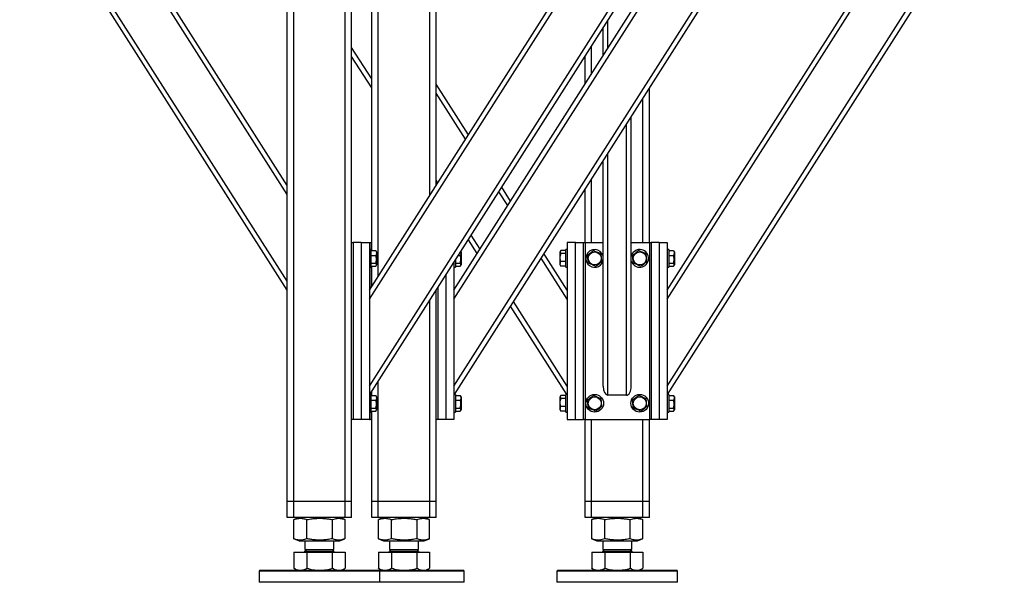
# Model space of a CAD drawing. Header units: millimetres. Extents: x 5 to 589, y 5 to 415.
# Tile 44 of 106: x 477 to 538, y 170 to 205. Entities that reach past the tile are written whole.
import ezdxf

# ---------------------------------------------------------------- set-up
doc = ezdxf.new("R2010")
doc.units = ezdxf.units.MM
doc.layers.add('TRAIT-FORT', color=4, linetype='Continuous', lineweight=25)

msp = doc.modelspace()

# ---------------------------------------------------------------- linework, layer by layer
at = {"layer": 'TRAIT-FORT', "color": 4, "linetype": 'Continuous', "lineweight": 25}
for p, q in [((493.68252, 188.02301), (477.05752, 214.14801)), ((493.68252, 193.98342), (480.62551, 214.50158)), ((493.68252, 194.54221), (480.98111, 214.50158)), ((493.68252, 174.90158), (493.68252, 214.50158)), ((494.08252, 174.90158), (494.08252, 214.50158)), ((497.28252, 174.90158), (497.28252, 214.50158)), ((497.68252, 191.00158), (497.68252, 214.50158)), ((498.78252, 187.46199), (515.98953, 214.50158)), ((498.78252, 182.06037), (519.42693, 214.50158)), ((498.78252, 188.02078), (515.63394, 214.50158)), ((498.81434, 181.55158), (519.73252, 214.42301)), ((499.33252, 188.88507), (499.33252, 214.50158)), ((502.53252, 193.91364), (502.53252, 214.50158)), ((502.93252, 194.54221), (502.93252, 214.50158)), ((504.03252, 187.46199), (521.23953, 214.50158)), ((504.03252, 182.06037), (524.67693, 214.50158)), ((504.06434, 181.55158), (524.98252, 214.42301)), ((517.28252, 187.46199), (534.48953, 214.50158)), ((517.28252, 182.06037), (537.92693, 214.50158)), ((517.28252, 188.02078), (534.13394, 214.50158)), ((517.31434, 181.55158), (538.23252, 214.42301)), ((493.68252, 188.58179), (477.47448, 214.05158)), ((498.93252, 190.48857), (498.93252, 214.05158)), ((504.03252, 188.02078), (520.59758, 214.05158)), ((513.30752, 202.59578), (513.30752, 204.32658)), ((513.60752, 203.06721), (513.60752, 204.79801)), ((498.93252, 201.15322), (497.68252, 203.11751)), ((512.58252, 201.45649), (512.58252, 203.18729)), ((498.93252, 200.59443), (497.68252, 202.55872)), ((512.18252, 200.82792), (512.18252, 202.55872)), ((504.93252, 197.68507), (502.93252, 200.82792)), ((504.75473, 197.40567), (502.93252, 200.26913)), ((516.18252, 191.00158), (516.18252, 200.59443)), ((515.78252, 191.00158), (515.78252, 199.96586)), ((515.05752, 182.06037), (515.05752, 198.82658)), ((514.75752, 181.50158), (514.75752, 198.35515)), ((513.60752, 181.50158), (513.60752, 196.54801)), ((513.30752, 182.06037), (513.30752, 196.07658)), ((503.03603, 194.70486), (502.93252, 194.86751)), ((512.58252, 191.00158), (512.58252, 194.93729)), ((507.37973, 193.28067), (506.82902, 194.14607)), ((507.55752, 193.56007), (507.00682, 194.42546)), ((512.18252, 191.00158), (512.18252, 194.30872)), ((497.68252, 180.00158), (497.68252, 191.00158)), ((497.68252, 191.00158), (497.78252, 191.00158)), ((497.78252, 191.00158), (497.78252, 180.00158)), ((498.28252, 191.00158), (497.78252, 191.00158)), ((498.28252, 191.00158), (498.28252, 180.00158)), ((498.28252, 191.00158), (498.78252, 191.00158)), ((498.78252, 191.00158), (498.83252, 191.00158)), ((498.78252, 191.00158), (498.78252, 180.00158)), ((498.83252, 190.55158), (498.83252, 191.00158)), ((498.83252, 191.00158), (498.93252, 191.00158)), ((505.48323, 190.30046), (504.93252, 191.16586)), ((505.66103, 190.57986), (505.11032, 191.44526)), ((511.58252, 191.00158), (511.08252, 191.00158)), ((511.08252, 191.00158), (511.08252, 180.00158)), ((511.58252, 191.00158), (512.08252, 191.00158)), ((511.58252, 180.00158), (511.58252, 191.00158)), ((512.08252, 180.00158), (512.08252, 191.00158)), ((512.08252, 191.00158), (512.18252, 191.00158)), ((512.18252, 191.00158), (512.18252, 180.00158)), ((512.18252, 191.00158), (513.30752, 191.00158)), ((515.05752, 191.00158), (516.18252, 191.00158)), ((516.18252, 191.00158), (516.28252, 191.00158)), ((516.18252, 191.00158), (516.18252, 180.00158)), ((516.28252, 191.00158), (516.28252, 180.00158)), ((516.78252, 191.00158), (516.28252, 191.00158)), ((516.78252, 191.00158), (516.78252, 180.00158)), ((516.78252, 191.00158), (517.28252, 191.00158)), ((517.28252, 191.00158), (517.28252, 180.00158)), ((498.88252, 190.55158), (498.78252, 190.55158)), ((498.88252, 190.55158), (498.88252, 190.21225)), ((498.88252, 190.48857), (499.1823, 190.48857)), ((499.1823, 190.48857), (499.19707, 190.46296)), ((499.23252, 190.40533), (499.1987, 190.46391)), ((499.23252, 190.40533), (499.23252, 189.95172)), ((504.48252, 190.40533), (504.46636, 190.43332)), ((504.48252, 190.40533), (504.48252, 189.95172)), ((511.08252, 188.02078), (509.63182, 190.30046)), ((510.66634, 190.46391), (510.63252, 190.40533)), ((510.63252, 189.59783), (510.63252, 190.40533)), ((510.98252, 190.48857), (510.68275, 190.48857)), ((510.98252, 190.29756), (510.68275, 190.29756)), ((511.08252, 190.55158), (510.98252, 190.55158)), ((510.98252, 189.45158), (510.98252, 190.55158)), ((517.38252, 190.55158), (517.28252, 190.55158)), ((517.38252, 190.55158), (517.38252, 190.21225)), ((517.38252, 190.48857), (517.6823, 190.48857)), ((517.6823, 190.48857), (517.69707, 190.46296)), ((517.73252, 190.40533), (517.6987, 190.46391)), ((517.73252, 190.40533), (517.73252, 189.95172)), ((498.88252, 190.21225), (498.88252, 189.45158)), ((498.88252, 190.19259), (499.1823, 190.19259)), ((498.88252, 189.7056), (499.1823, 189.7056)), ((499.23252, 189.95172), (499.23252, 189.59783)), ((504.03252, 189.75158), (504.03252, 180.00158)), ((504.13252, 189.90872), (504.13252, 189.45158)), ((504.13252, 189.7056), (504.4323, 189.7056)), ((504.31317, 190.19259), (504.4323, 190.19259)), ((504.48252, 189.95172), (504.48252, 189.59783)), ((511.08252, 187.46199), (509.45402, 190.02107)), ((510.98252, 189.81057), (510.68275, 189.81057)), ((515.07447, 190.21225), (515.05752, 190.16551)), ((517.38252, 190.21225), (517.38252, 189.45158)), ((517.38252, 190.19259), (517.6823, 190.19259)), ((517.38252, 189.7056), (517.6823, 189.7056)), ((517.73252, 189.95172), (517.73252, 189.59783)), ((498.78252, 189.45158), (498.88252, 189.45158)), ((498.83252, 188.09935), (498.83252, 189.45158)), ((498.88252, 189.51459), (499.1823, 189.51459)), ((498.93252, 188.25649), (498.93252, 189.51459)), ((499.1987, 189.53925), (499.23252, 189.59783)), ((504.03252, 189.45158), (504.13252, 189.45158)), ((504.13252, 189.51459), (504.4323, 189.51459)), ((504.4487, 189.53925), (504.48252, 189.59783)), ((510.63252, 189.59783), (510.66634, 189.53925)), ((510.68275, 189.51459), (510.66798, 189.54019)), ((510.98252, 189.51459), (510.68275, 189.51459)), ((510.98252, 189.45158), (511.08252, 189.45158)), ((517.28252, 189.45158), (517.38252, 189.45158)), ((517.38252, 189.51459), (517.6823, 189.51459)), ((517.6987, 189.53925), (517.73252, 189.59783)), ((503.53252, 188.96586), (503.53252, 180.00158)), ((502.93252, 180.00158), (502.93252, 188.02301)), ((503.03252, 188.18015), (503.03252, 180.00158)), ((502.53252, 174.90158), (502.53252, 187.39443)), ((511.08252, 182.06037), (507.73532, 187.32026)), ((511.05071, 181.55158), (507.55752, 187.04086)), ((499.33252, 174.90158), (499.33252, 182.36586)), ((498.93252, 181.48857), (498.93252, 181.73729)), ((498.88252, 181.55158), (498.78252, 181.55158)), ((498.83252, 181.55158), (498.83252, 181.58015)), ((498.88252, 181.55158), (498.88252, 181.21225)), ((498.88252, 181.48857), (499.1823, 181.48857)), ((498.88252, 181.21225), (498.88252, 180.45158)), ((498.88252, 181.19259), (499.1823, 181.19259)), ((499.1823, 181.48857), (499.19707, 181.46296)), ((499.23252, 181.40533), (499.1987, 181.46391)), ((499.23252, 181.40533), (499.23252, 180.95172)), ((504.13252, 181.55158), (504.03252, 181.55158)), ((504.13252, 181.55158), (504.13252, 181.21225)), ((504.13252, 181.48857), (504.4323, 181.48857)), ((504.13252, 181.21225), (504.13252, 180.45158)), ((504.13252, 181.19259), (504.4323, 181.19259)), ((504.4323, 181.48857), (504.44707, 181.46296)), ((504.48252, 181.40533), (504.4487, 181.46391)), ((504.48252, 181.40533), (504.48252, 180.95172)), ((510.66634, 181.46391), (510.63252, 181.40533)), ((510.63252, 180.59783), (510.63252, 181.40533)), ((510.98252, 181.48857), (510.68275, 181.48857)), ((510.98252, 181.29756), (510.68275, 181.29756)), ((511.08252, 181.55158), (510.98252, 181.55158)), ((510.98252, 180.45158), (510.98252, 181.55158)), ((514.75752, 181.50158), (513.60752, 181.50158)), ((517.38252, 181.55158), (517.28252, 181.55158)), ((517.38252, 181.55158), (517.38252, 181.21225)), ((517.38252, 181.48857), (517.6823, 181.48857)), ((517.38252, 181.21225), (517.38252, 180.45158)), ((517.38252, 181.19259), (517.6823, 181.19259)), ((517.6823, 181.48857), (517.69707, 181.46296)), ((517.73252, 181.40533), (517.6987, 181.46391)), ((517.73252, 181.40533), (517.73252, 180.95172)), ((498.88252, 180.7056), (499.1823, 180.7056)), ((498.88252, 180.51459), (499.1823, 180.51459)), ((498.93252, 174.90158), (498.93252, 180.51459)), ((499.1987, 180.53925), (499.23252, 180.59783)), ((499.23252, 180.95172), (499.23252, 180.59783)), ((504.13252, 180.7056), (504.4323, 180.7056)), ((504.13252, 180.51459), (504.4323, 180.51459)), ((504.4487, 180.53925), (504.48252, 180.59783)), ((504.48252, 180.95172), (504.48252, 180.59783)), ((510.63252, 180.59783), (510.66634, 180.53925)), ((510.68275, 180.51459), (510.66798, 180.54019)), ((510.98252, 180.81057), (510.68275, 180.81057)), ((510.98252, 180.51459), (510.68275, 180.51459)), ((517.38252, 180.7056), (517.6823, 180.7056)), ((517.38252, 180.51459), (517.6823, 180.51459)), ((517.6987, 180.53925), (517.73252, 180.59783)), ((517.73252, 180.95172), (517.73252, 180.59783)), ((497.68252, 174.90158), (497.68252, 180.00158)), ((497.78252, 180.00158), (497.68252, 180.00158)), ((498.28252, 180.00158), (497.78252, 180.00158)), ((498.78252, 180.00158), (498.28252, 180.00158)), ((498.78252, 180.45158), (498.88252, 180.45158)), ((498.78252, 180.00158), (498.83252, 180.00158)), ((498.83252, 180.00158), (498.83252, 180.45158)), ((498.93252, 180.00158), (498.83252, 180.00158)), ((502.93252, 174.90158), (502.93252, 180.00158)), ((503.03252, 180.00158), (502.93252, 180.00158)), ((503.53252, 180.00158), (503.03252, 180.00158)), ((504.03252, 180.00158), (503.53252, 180.00158)), ((504.03252, 180.45158), (504.13252, 180.45158)), ((510.98252, 180.45158), (511.08252, 180.45158)), ((511.08252, 180.00158), (511.58252, 180.00158)), ((511.58252, 180.00158), (512.08252, 180.00158)), ((512.18252, 180.00158), (512.08252, 180.00158)), ((512.18252, 174.90158), (512.18252, 180.00158)), ((512.18252, 180.00158), (516.18252, 180.00158)), ((512.58252, 174.90158), (512.58252, 180.00158)), ((515.78252, 174.90158), (515.78252, 180.00158)), ((516.18252, 174.90158), (516.18252, 180.00158)), ((516.28252, 180.00158), (516.18252, 180.00158)), ((516.78252, 180.00158), (516.28252, 180.00158)), ((517.28252, 180.00158), (516.78252, 180.00158)), ((517.28252, 180.45158), (517.38252, 180.45158)), ((494.08252, 174.90158), (493.68252, 174.90158)), ((493.68252, 173.90158), (493.68252, 174.90158)), ((497.28252, 174.90158), (494.08252, 174.90158)), ((494.08252, 173.90158), (494.08252, 174.90158)), ((497.68252, 174.90158), (497.28252, 174.90158)), ((497.28252, 173.90158), (497.28252, 174.90158)), ((497.68252, 173.90158), (497.68252, 174.90158)), ((499.33252, 174.90158), (498.93252, 174.90158)), ((498.93252, 173.90158), (498.93252, 174.90158)), ((502.53252, 174.90158), (499.33252, 174.90158)), ((499.33252, 173.90158), (499.33252, 174.90158)), ((502.93252, 174.90158), (502.53252, 174.90158)), ((502.53252, 173.90158), (502.53252, 174.90158)), ((502.93252, 173.90158), (502.93252, 174.90158)), ((512.58252, 174.90158), (512.18252, 174.90158)), ((512.18252, 173.90158), (512.18252, 174.90158)), ((515.78252, 174.90158), (512.58252, 174.90158)), ((512.58252, 173.90158), (512.58252, 174.90158)), ((516.18252, 174.90158), (515.78252, 174.90158)), ((515.78252, 173.90158), (515.78252, 174.90158)), ((516.18252, 173.90158), (516.18252, 174.90158)), ((494.08252, 173.90158), (493.68252, 173.90158)), ((497.28252, 173.90158), (494.08252, 173.90158)), ((494.10699, 173.77409), (494.09493, 173.76976)), ((494.09493, 172.5834), (494.09493, 173.76976)), ((494.42107, 173.90158), (494.10571, 173.77416)), ((494.90537, 172.5834), (494.90537, 173.76976)), ((496.49296, 172.5834), (496.49296, 173.76976)), ((497.25933, 173.77416), (496.94398, 173.90158)), ((497.27012, 172.5834), (497.27012, 173.76976)), ((497.68252, 173.90158), (497.28252, 173.90158)), ((499.33252, 173.90158), (498.93252, 173.90158)), ((502.53252, 173.90158), (499.33252, 173.90158)), ((499.35699, 173.77409), (499.34493, 173.76976)), ((499.34493, 172.5834), (499.34493, 173.76976)), ((499.67107, 173.90158), (499.35571, 173.77416)), ((500.15537, 172.5834), (500.15537, 173.76976)), ((501.74296, 172.5834), (501.74296, 173.76976)), ((502.50933, 173.77416), (502.19398, 173.90158)), ((502.52012, 172.5834), (502.52012, 173.76976)), ((502.93252, 173.90158), (502.53252, 173.90158)), ((512.58252, 173.90158), (512.18252, 173.90158)), ((515.78252, 173.90158), (512.58252, 173.90158)), ((512.60699, 173.77409), (512.59493, 173.76976)), ((512.59493, 172.5834), (512.59493, 173.76976)), ((512.92107, 173.90158), (512.60571, 173.77416)), ((513.40537, 172.5834), (513.40537, 173.76976)), ((514.99296, 172.5834), (514.99296, 173.76976)), ((515.75933, 173.77416), (515.44398, 173.90158)), ((515.77012, 172.5834), (515.77012, 173.76976)), ((516.18252, 173.90158), (515.78252, 173.90158)), ((494.09493, 172.5834), (494.10698, 172.57924)), ((494.10571, 172.57899), (494.42107, 172.45158)), ((496.94398, 172.45158), (497.25933, 172.57899)), ((499.34493, 172.5834), (499.35698, 172.57924)), ((499.35571, 172.57899), (499.67107, 172.45158)), ((502.19398, 172.45158), (502.50933, 172.57899)), ((512.59493, 172.5834), (512.60698, 172.57924)), ((512.60571, 172.57899), (512.92107, 172.45158)), ((515.44398, 172.45158), (515.75933, 172.57899)), ((494.42107, 172.45158), (495.06507, 172.45158)), ((494.78252, 172.45158), (494.78252, 171.90983)), ((494.89077, 171.90983), (494.78252, 171.80158)), ((494.78252, 171.90983), (496.58252, 171.90983)), ((495.06507, 172.45158), (496.94398, 172.45158)), ((496.58252, 171.80158), (496.47427, 171.90983)), ((496.58252, 171.90983), (496.58252, 172.45158)), ((499.67107, 172.45158), (500.31507, 172.45158)), ((500.03252, 172.45158), (500.03252, 171.90983)), ((500.14077, 171.90983), (500.03252, 171.80158)), ((500.03252, 171.90983), (501.83252, 171.90983)), ((500.31507, 172.45158), (502.19398, 172.45158)), ((501.83252, 171.80158), (501.72427, 171.90983)), ((501.83252, 171.90983), (501.83252, 172.45158)), ((512.92107, 172.45158), (515.44398, 172.45158)), ((513.28252, 172.45158), (513.28252, 171.90983)), ((513.39077, 171.90983), (513.28252, 171.80158)), ((513.28252, 171.90983), (513.4086, 171.90983)), ((513.4086, 171.90983), (515.08252, 171.90983)), ((515.08252, 171.80158), (514.97427, 171.90983)), ((515.08252, 171.90983), (515.08252, 172.45158)), ((494.09493, 171.74158), (494.09493, 170.74939)), ((494.09493, 171.74158), (494.90537, 171.74158)), ((494.40477, 171.75158), (494.40477, 171.74158)), ((494.40477, 171.75158), (496.96027, 171.75158)), ((494.78252, 171.80158), (496.58252, 171.80158)), ((494.90537, 171.74158), (494.90537, 170.74939)), ((494.90537, 171.74158), (496.49296, 171.74158)), ((496.49296, 170.74939), (496.49296, 171.74158)), ((496.49296, 171.74158), (497.27012, 171.74158)), ((496.96027, 171.74158), (496.96027, 171.75158)), ((497.27012, 171.74158), (497.27012, 170.74939)), ((499.34493, 171.74158), (499.34493, 170.74939)), ((499.34493, 171.74158), (500.15537, 171.74158)), ((499.65477, 171.75158), (499.65477, 171.74158)), ((499.65477, 171.75158), (502.21027, 171.75158)), ((500.03252, 171.80158), (501.83252, 171.80158)), ((500.15537, 171.74158), (500.15537, 170.74939)), ((500.15537, 171.74158), (501.74296, 171.74158)), ((501.74296, 170.74939), (501.74296, 171.74158)), ((501.74296, 171.74158), (502.52012, 171.74158)), ((502.21027, 171.74158), (502.21027, 171.75158)), ((502.52012, 171.74158), (502.52012, 170.74939)), ((512.59493, 171.74158), (512.59493, 170.74939)), ((512.59493, 171.74158), (513.40537, 171.74158)), ((512.90477, 171.75158), (512.90477, 171.74158)), ((512.90477, 171.75158), (513.08377, 171.75158)), ((513.08377, 171.75158), (515.46027, 171.75158)), ((513.28252, 171.80158), (514.64192, 171.80158)), ((513.40537, 171.74158), (513.40537, 170.74939)), ((513.40537, 171.74158), (514.99296, 171.74158)), ((514.64192, 171.80158), (515.08252, 171.80158)), ((514.99296, 171.74158), (514.99296, 170.74939)), ((514.99296, 171.74158), (515.77012, 171.74158)), ((515.46027, 171.74158), (515.46027, 171.75158)), ((515.77012, 171.74158), (515.77012, 170.74939)), ((494.10568, 170.74438), (494.09493, 170.74939)), ((494.10513, 170.74343), (494.30752, 170.62658)), ((497.05752, 170.62658), (497.25992, 170.74343)), ((499.35568, 170.74438), (499.34493, 170.74939)), ((499.35513, 170.74343), (499.55752, 170.62658)), ((502.30752, 170.62658), (502.50992, 170.74343)), ((512.60568, 170.74438), (512.59493, 170.74939)), ((512.60513, 170.74343), (512.80752, 170.62658)), ((515.55752, 170.62658), (515.75992, 170.74343)), ((491.98252, 170.62658), (491.93252, 170.57658)), ((491.93252, 170.57658), (491.93252, 169.87658)), ((499.43252, 170.57658), (491.93252, 170.57658)), ((491.98252, 170.62658), (499.38252, 170.62658)), ((499.43252, 170.57658), (499.38252, 170.62658)), ((499.38252, 170.62658), (504.63252, 170.62658)), ((499.43252, 169.87658), (499.43252, 170.57658)), ((504.68252, 170.57658), (499.43252, 170.57658)), ((504.68252, 170.57658), (504.63252, 170.62658)), ((504.68252, 169.87658), (504.68252, 170.57658)), ((510.48252, 170.62658), (510.43252, 170.57658)), ((510.43252, 170.57658), (510.43252, 169.87658)), ((517.59014, 170.57658), (510.43252, 170.57658)), ((510.48252, 170.62658), (517.5447, 170.62658)), ((517.5447, 170.62658), (517.88252, 170.62658)), ((517.93252, 170.57658), (517.59014, 170.57658)), ((517.93252, 170.57658), (517.88252, 170.62658)), ((517.93252, 169.87658), (517.93252, 170.57658)), ((499.09014, 169.87658), (491.93252, 169.87658)), ((499.43252, 169.87658), (499.09014, 169.87658)), ((504.34014, 169.87658), (499.43252, 169.87658)), ((504.68252, 169.87658), (504.34014, 169.87658)), ((517.93252, 169.87658), (510.43252, 169.87658))]:
    msp.add_line(p, q, dxfattribs=at)
for centre, radius in [((512.78252, 190.00158), 0.40375), ((515.58252, 190.00158), 0.40375), ((512.78252, 181.00158), 0.55), ((512.78252, 181.00158), 0.40375), ((515.58252, 181.00158), 0.55), ((515.58252, 181.00158), 0.40375)]:
    msp.add_circle(centre, radius, dxfattribs=at)
for centre, radius, start, end in [((512.78252, 190.00158), 0.55, 17.3414428, 157.4773264), ((515.58252, 190.00158), 0.55, 197.3414428, 157.4773264), ((512.78252, 190.00158), 0.55, 157.4773264, 342.6585572), ((494.73252, 171.80158), 0.05, 270, 359.9999999), ((496.63252, 171.80158), 0.05, 180.0000001, 270), ((499.98252, 171.80158), 0.05, 270, 359.9999999), ((501.88252, 171.80158), 0.05, 180.0000001, 270), ((513.23252, 171.80158), 0.05, 270, 359.9999999), ((515.13252, 171.80158), 0.05, 180.0000001, 270)]:
    msp.add_arc(centre, radius, start, end, dxfattribs=at)
for centre, start_param, end_param in [((513.60752, 182.06037), 1.57079633, 3.14159265), ((514.75752, 182.06037), 3.14159265, 4.71238898)]:
    msp.add_ellipse(centre, major_axis=(0, 0.55879), ratio=0.53687549, start_param=start_param, end_param=end_param, dxfattribs=at)
for points, knots in [([(499.1823, 190.48857), (499.19326, 190.46288), (499.21543, 190.41094), (499.22353, 190.334), (499.21163, 190.26044), (499.19213, 190.21534), (499.1823, 190.19259)], [0, 0, 0, 0, 0.26460494, 0.53494775, 0.76534312, 1, 1, 1, 1]), ([(504.45784, 190.41994), (504.45898, 190.41698), (504.47024, 190.38765), (504.47269, 190.3339), (504.46183, 190.26046), (504.4422, 190.21535), (504.4323, 190.19259)], [0, 0, 0, 0, 0.039614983, 0.392667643, 0.693551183, 1, 1, 1, 1]), ([(510.68275, 189.81057), (510.66757, 189.87253), (510.64245, 189.975), (510.64478, 190.12363), (510.66222, 190.22362), (510.67819, 190.28114), (510.68275, 190.29756)], [0, 0, 0, 0, 0.38554949, 0.63764185, 0.89654625, 1, 1, 1, 1]), ([(510.68275, 190.48857), (510.67179, 190.47199), (510.64962, 190.43847), (510.64151, 190.38881), (510.65342, 190.34134), (510.67291, 190.31224), (510.68275, 190.29756)], [0, 0, 0, 0, 0.26460494, 0.53494775, 0.76534313, 1, 1, 1, 1]), ([(512.72192, 190.48857), (512.68795, 190.46288), (512.61926, 190.41094), (512.51749, 190.334), (512.42021, 190.26044), (512.36057, 190.21534), (512.33048, 190.19259)], [0, 0, 0, 0, 0.26460494, 0.53494775, 0.76534312, 1, 1, 1, 1]), ([(512.72192, 190.48857), (512.76115, 190.47199), (512.84047, 190.43847), (512.958, 190.38881), (513.07034, 190.34134), (513.13922, 190.31224), (513.17397, 190.29756)], [0, 0, 0, 0, 0.264604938, 0.534947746, 0.765343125, 1, 1, 1, 1]), ([(513.23457, 189.81057), (513.22686, 189.87253), (513.21411, 189.975), (513.19561, 190.12363), (513.18317, 190.22362), (513.17601, 190.28114), (513.17397, 190.29756)], [0, 0, 0, 0, 0.38554949, 0.63764185, 0.89654625, 1, 1, 1, 1]), ([(515.52192, 190.48857), (515.48795, 190.46288), (515.41926, 190.41094), (515.31749, 190.334), (515.22021, 190.26044), (515.16057, 190.21534), (515.13048, 190.19259)], [0, 0, 0, 0, 0.26460494, 0.53494775, 0.76534312, 1, 1, 1, 1]), ([(515.52192, 190.48857), (515.56115, 190.47199), (515.64047, 190.43847), (515.758, 190.38881), (515.87034, 190.34134), (515.93922, 190.31224), (515.97397, 190.29756)], [0, 0, 0, 0, 0.264604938, 0.534947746, 0.765343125, 1, 1, 1, 1]), ([(516.03457, 189.81057), (516.02686, 189.87253), (516.01411, 189.975), (515.99561, 190.12363), (515.98317, 190.22362), (515.97601, 190.28114), (515.97397, 190.29756)], [0, 0, 0, 0, 0.38554949, 0.63764185, 0.89654625, 1, 1, 1, 1]), ([(517.6823, 190.48857), (517.69326, 190.46288), (517.71543, 190.41094), (517.72353, 190.334), (517.71163, 190.26044), (517.69213, 190.21534), (517.6823, 190.19259)], [0, 0, 0, 0, 0.26460494, 0.53494775, 0.76534312, 1, 1, 1, 1]), ([(499.1823, 189.7056), (499.19748, 189.76756), (499.2226, 189.87003), (499.22027, 190.01866), (499.20283, 190.11866), (499.18686, 190.17617), (499.1823, 190.19259)], [0, 0, 0, 0, 0.385549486, 0.637641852, 0.896546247, 1, 1, 1, 1]), ([(499.1823, 189.51459), (499.19326, 189.53116), (499.21543, 189.56468), (499.22353, 189.61434), (499.21163, 189.66181), (499.19213, 189.69091), (499.1823, 189.7056)], [0, 0, 0, 0, 0.26460494, 0.53494775, 0.76534313, 1, 1, 1, 1]), ([(504.4323, 189.7056), (504.44748, 189.76756), (504.4726, 189.87003), (504.47027, 190.01866), (504.45283, 190.11866), (504.43686, 190.17617), (504.4323, 190.19259)], [0, 0, 0, 0, 0.38554949, 0.63764185, 0.89654625, 1, 1, 1, 1]), ([(504.4323, 189.51459), (504.44326, 189.53116), (504.46543, 189.56468), (504.47353, 189.61434), (504.46163, 189.66181), (504.44213, 189.69091), (504.4323, 189.7056)], [0, 0, 0, 0, 0.26460494, 0.53494775, 0.76534313, 1, 1, 1, 1]), ([(510.68275, 189.51459), (510.67179, 189.54027), (510.64962, 189.59221), (510.64151, 189.66916), (510.65342, 189.74272), (510.67291, 189.78781), (510.68275, 189.81057)], [0, 0, 0, 0, 0.26460494, 0.53494775, 0.76534313, 1, 1, 1, 1]), ([(512.39108, 189.7056), (512.38337, 189.76756), (512.37062, 189.87003), (512.35212, 190.01866), (512.33968, 190.11866), (512.33252, 190.17617), (512.33048, 190.19259)], [0, 0, 0, 0, 0.38554949, 0.63764185, 0.89654625, 1, 1, 1, 1]), ([(512.84313, 189.51459), (512.80389, 189.53116), (512.72457, 189.56468), (512.60705, 189.61434), (512.49471, 189.66181), (512.42583, 189.69091), (512.39108, 189.7056)], [0, 0, 0, 0, 0.26460494, 0.53494775, 0.76534313, 1, 1, 1, 1]), ([(512.84313, 189.51459), (512.8771, 189.54027), (512.94579, 189.59221), (513.04756, 189.66916), (513.14484, 189.74272), (513.20448, 189.78781), (513.23457, 189.81057)], [0, 0, 0, 0, 0.26460494, 0.53494775, 0.76534313, 1, 1, 1, 1]), ([(515.19108, 189.7056), (515.18337, 189.76756), (515.17062, 189.87003), (515.15212, 190.01866), (515.13968, 190.11866), (515.13252, 190.17617), (515.13048, 190.19259)], [0, 0, 0, 0, 0.38554949, 0.63764185, 0.89654625, 1, 1, 1, 1]), ([(515.64313, 189.51459), (515.60389, 189.53116), (515.52457, 189.56468), (515.40705, 189.61434), (515.29471, 189.66181), (515.22583, 189.69091), (515.19108, 189.7056)], [0, 0, 0, 0, 0.26460494, 0.53494775, 0.76534313, 1, 1, 1, 1]), ([(515.64313, 189.51459), (515.6771, 189.54027), (515.74579, 189.59221), (515.84756, 189.66916), (515.94484, 189.74272), (516.00448, 189.78781), (516.03457, 189.81057)], [0, 0, 0, 0, 0.26460494, 0.53494775, 0.76534313, 1, 1, 1, 1]), ([(517.6823, 189.7056), (517.69748, 189.76756), (517.7226, 189.87003), (517.72027, 190.01866), (517.70283, 190.11866), (517.68686, 190.17617), (517.6823, 190.19259)], [0, 0, 0, 0, 0.38554949, 0.63764185, 0.89654625, 1, 1, 1, 1]), ([(517.6823, 189.51459), (517.69326, 189.53116), (517.71543, 189.56468), (517.72353, 189.61434), (517.71163, 189.66181), (517.69213, 189.69091), (517.6823, 189.7056)], [0, 0, 0, 0, 0.26460494, 0.53494775, 0.76534313, 1, 1, 1, 1]), ([(499.1823, 181.48857), (499.19326, 181.46288), (499.21543, 181.41094), (499.22353, 181.334), (499.21163, 181.26044), (499.19213, 181.21534), (499.1823, 181.19259)], [0, 0, 0, 0, 0.26460494, 0.53494775, 0.76534312, 1, 1, 1, 1]), ([(499.1823, 180.7056), (499.19748, 180.76756), (499.2226, 180.87003), (499.22027, 181.01866), (499.20283, 181.11866), (499.18686, 181.17617), (499.1823, 181.19259)], [0, 0, 0, 0, 0.385549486, 0.637641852, 0.896546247, 1, 1, 1, 1]), ([(504.4323, 181.48857), (504.44326, 181.46288), (504.46543, 181.41094), (504.47353, 181.334), (504.46163, 181.26044), (504.44213, 181.21534), (504.4323, 181.19259)], [0, 0, 0, 0, 0.26460494, 0.53494775, 0.76534312, 1, 1, 1, 1]), ([(504.4323, 180.7056), (504.44748, 180.76756), (504.4726, 180.87003), (504.47027, 181.01866), (504.45283, 181.11866), (504.43686, 181.17617), (504.4323, 181.19259)], [0, 0, 0, 0, 0.38554949, 0.63764185, 0.89654625, 1, 1, 1, 1]), ([(510.68275, 180.81057), (510.66757, 180.87253), (510.64245, 180.975), (510.64478, 181.12363), (510.66222, 181.22362), (510.67819, 181.28114), (510.68275, 181.29756)], [0, 0, 0, 0, 0.38554949, 0.63764185, 0.89654625, 1, 1, 1, 1]), ([(510.68275, 181.48857), (510.67179, 181.47199), (510.64962, 181.43847), (510.64151, 181.38881), (510.65342, 181.34134), (510.67291, 181.31224), (510.68275, 181.29756)], [0, 0, 0, 0, 0.26460494, 0.53494775, 0.76534313, 1, 1, 1, 1]), ([(512.72192, 181.48857), (512.68795, 181.46288), (512.61926, 181.41094), (512.51749, 181.334), (512.42021, 181.26044), (512.36057, 181.21534), (512.33048, 181.19259)], [0, 0, 0, 0, 0.26460494, 0.53494775, 0.76534312, 1, 1, 1, 1]), ([(512.39108, 180.7056), (512.38337, 180.76756), (512.37062, 180.87003), (512.35212, 181.01866), (512.33968, 181.11866), (512.33252, 181.17617), (512.33048, 181.19259)], [0, 0, 0, 0, 0.38554949, 0.63764185, 0.89654625, 1, 1, 1, 1]), ([(512.72192, 181.48857), (512.76115, 181.47199), (512.84047, 181.43847), (512.958, 181.38881), (513.07034, 181.34134), (513.13922, 181.31224), (513.17397, 181.29756)], [0, 0, 0, 0, 0.264604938, 0.534947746, 0.765343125, 1, 1, 1, 1]), ([(513.23457, 180.81057), (513.22686, 180.87253), (513.21411, 180.975), (513.19561, 181.12363), (513.18317, 181.22362), (513.17601, 181.28114), (513.17397, 181.29756)], [0, 0, 0, 0, 0.38554949, 0.63764185, 0.89654625, 1, 1, 1, 1]), ([(515.52192, 181.48857), (515.48795, 181.46288), (515.41926, 181.41094), (515.31749, 181.334), (515.22021, 181.26044), (515.16057, 181.21534), (515.13048, 181.19259)], [0, 0, 0, 0, 0.26460494, 0.53494775, 0.76534312, 1, 1, 1, 1]), ([(515.19108, 180.7056), (515.18337, 180.76756), (515.17062, 180.87003), (515.15212, 181.01866), (515.13968, 181.11866), (515.13252, 181.17617), (515.13048, 181.19259)], [0, 0, 0, 0, 0.38554949, 0.63764185, 0.89654625, 1, 1, 1, 1]), ([(515.52192, 181.48857), (515.56115, 181.47199), (515.64047, 181.43847), (515.758, 181.38881), (515.87034, 181.34134), (515.93922, 181.31224), (515.97397, 181.29756)], [0, 0, 0, 0, 0.264604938, 0.534947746, 0.765343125, 1, 1, 1, 1]), ([(516.03457, 180.81057), (516.02686, 180.87253), (516.01411, 180.975), (515.99561, 181.12363), (515.98317, 181.22362), (515.97601, 181.28114), (515.97397, 181.29756)], [0, 0, 0, 0, 0.38554949, 0.63764185, 0.89654625, 1, 1, 1, 1]), ([(517.6823, 181.48857), (517.69326, 181.46288), (517.71543, 181.41094), (517.72353, 181.334), (517.71163, 181.26044), (517.69213, 181.21534), (517.6823, 181.19259)], [0, 0, 0, 0, 0.26460494, 0.53494775, 0.76534312, 1, 1, 1, 1]), ([(517.6823, 180.7056), (517.69748, 180.76756), (517.7226, 180.87003), (517.72027, 181.01866), (517.70283, 181.11866), (517.68686, 181.17617), (517.6823, 181.19259)], [0, 0, 0, 0, 0.38554949, 0.63764185, 0.89654625, 1, 1, 1, 1]), ([(499.1823, 180.51459), (499.19326, 180.53116), (499.21543, 180.56468), (499.22353, 180.61434), (499.21163, 180.66181), (499.19213, 180.69091), (499.1823, 180.7056)], [0, 0, 0, 0, 0.26460494, 0.53494775, 0.76534313, 1, 1, 1, 1]), ([(504.4323, 180.51459), (504.44326, 180.53116), (504.46543, 180.56468), (504.47353, 180.61434), (504.46163, 180.66181), (504.44213, 180.69091), (504.4323, 180.7056)], [0, 0, 0, 0, 0.26460494, 0.53494775, 0.76534313, 1, 1, 1, 1]), ([(510.68275, 180.51459), (510.67179, 180.54027), (510.64962, 180.59221), (510.64151, 180.66916), (510.65342, 180.74272), (510.67291, 180.78781), (510.68275, 180.81057)], [0, 0, 0, 0, 0.26460494, 0.53494775, 0.76534313, 1, 1, 1, 1]), ([(512.84313, 180.51459), (512.80389, 180.53116), (512.72457, 180.56468), (512.60705, 180.61434), (512.49471, 180.66181), (512.42583, 180.69091), (512.39108, 180.7056)], [0, 0, 0, 0, 0.26460494, 0.53494775, 0.76534313, 1, 1, 1, 1]), ([(512.84313, 180.51459), (512.8771, 180.54027), (512.94579, 180.59221), (513.04756, 180.66916), (513.14484, 180.74272), (513.20448, 180.78781), (513.23457, 180.81057)], [0, 0, 0, 0, 0.26460494, 0.53494775, 0.76534313, 1, 1, 1, 1]), ([(515.64313, 180.51459), (515.60389, 180.53116), (515.52457, 180.56468), (515.40705, 180.61434), (515.29471, 180.66181), (515.22583, 180.69091), (515.19108, 180.7056)], [0, 0, 0, 0, 0.26460494, 0.53494775, 0.76534313, 1, 1, 1, 1]), ([(515.64313, 180.51459), (515.6771, 180.54027), (515.74579, 180.59221), (515.84756, 180.66916), (515.94484, 180.74272), (516.00448, 180.78781), (516.03457, 180.81057)], [0, 0, 0, 0, 0.26460494, 0.53494775, 0.76534313, 1, 1, 1, 1]), ([(517.6823, 180.51459), (517.69326, 180.53116), (517.71543, 180.56468), (517.72353, 180.61434), (517.71163, 180.66181), (517.69213, 180.69091), (517.6823, 180.7056)], [0, 0, 0, 0, 0.26460494, 0.53494775, 0.76534313, 1, 1, 1, 1]), ([(494.09493, 173.76976), (494.14903, 173.78935), (494.25148, 173.82644), (494.40215, 173.85396), (494.53587, 173.85809), (494.65987, 173.84371), (494.78015, 173.81595), (494.86227, 173.78565), (494.90537, 173.76976)], [0, 0, 0, 0, 0.20206835, 0.38269984, 0.55531458, 0.69299169, 0.83889419, 1, 1, 1, 1]), ([(494.90537, 173.76976), (495.01134, 173.78935), (495.21204, 173.82644), (495.50719, 173.85396), (495.76914, 173.85809), (496.01205, 173.84371), (496.24766, 173.81595), (496.40854, 173.78565), (496.49296, 173.76976)], [0, 0, 0, 0, 0.202068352, 0.382699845, 0.555314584, 0.692991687, 0.838894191, 1, 1, 1, 1]), ([(496.49296, 173.76976), (496.54484, 173.78935), (496.64309, 173.82644), (496.78757, 173.85396), (496.9158, 173.8581), (497.0347, 173.84367), (497.146, 173.81707), (497.22074, 173.7884), (497.25806, 173.77409)], [0, 0, 0, 0, 0.20527908, 0.38878068, 0.56413815, 0.70400284, 0.85222364, 1, 1, 1, 1]), ([(499.34493, 173.76976), (499.39903, 173.78935), (499.50148, 173.82644), (499.65215, 173.85396), (499.78587, 173.85809), (499.90987, 173.84371), (500.03015, 173.81595), (500.11227, 173.78565), (500.15537, 173.76976)], [0, 0, 0, 0, 0.20206835, 0.38269984, 0.55531458, 0.69299169, 0.83889419, 1, 1, 1, 1]), ([(500.15537, 173.76976), (500.26134, 173.78935), (500.46204, 173.82644), (500.75719, 173.85396), (501.01914, 173.85809), (501.26205, 173.84371), (501.49766, 173.81595), (501.65854, 173.78565), (501.74296, 173.76976)], [0, 0, 0, 0, 0.20206835, 0.38269984, 0.55531458, 0.69299169, 0.83889419, 1, 1, 1, 1]), ([(501.74296, 173.76976), (501.79484, 173.78935), (501.89309, 173.82644), (502.03757, 173.85396), (502.1658, 173.8581), (502.2847, 173.84367), (502.396, 173.81707), (502.47074, 173.7884), (502.50806, 173.77409)], [0, 0, 0, 0, 0.20527908, 0.38878068, 0.56413815, 0.70400284, 0.85222364, 1, 1, 1, 1]), ([(512.59493, 173.76976), (512.64903, 173.78935), (512.75148, 173.82644), (512.90215, 173.85396), (513.03587, 173.85809), (513.15987, 173.84371), (513.28015, 173.81595), (513.36227, 173.78565), (513.40537, 173.76976)], [0, 0, 0, 0, 0.20206835, 0.38269984, 0.55531458, 0.69299169, 0.83889419, 1, 1, 1, 1]), ([(513.40537, 173.76976), (513.51134, 173.78935), (513.71204, 173.82644), (514.00719, 173.85396), (514.26914, 173.85809), (514.51205, 173.84371), (514.74766, 173.81595), (514.90854, 173.78565), (514.99296, 173.76976)], [0, 0, 0, 0, 0.20206835, 0.38269984, 0.55531458, 0.69299169, 0.83889419, 1, 1, 1, 1]), ([(514.99296, 173.76976), (515.04484, 173.78935), (515.14309, 173.82644), (515.28757, 173.85396), (515.4158, 173.8581), (515.5347, 173.84367), (515.646, 173.81707), (515.72074, 173.7884), (515.75806, 173.77409)], [0, 0, 0, 0, 0.20527908, 0.38878068, 0.56413815, 0.70400284, 0.85222364, 1, 1, 1, 1]), ([(494.90537, 172.5834), (494.85127, 172.56381), (494.74882, 172.52671), (494.59815, 172.49919), (494.46443, 172.49506), (494.34043, 172.50945), (494.22015, 172.53721), (494.13802, 172.5675), (494.09493, 172.5834)], [0, 0, 0, 0, 0.20206835, 0.38269984, 0.55531458, 0.69299169, 0.83889419, 1, 1, 1, 1]), ([(496.49296, 172.5834), (496.38699, 172.56381), (496.18629, 172.52671), (495.89114, 172.49919), (495.62919, 172.49506), (495.38628, 172.50945), (495.15067, 172.53721), (494.98979, 172.5675), (494.90537, 172.5834)], [0, 0, 0, 0, 0.20206835, 0.38269984, 0.55531458, 0.69299169, 0.83889419, 1, 1, 1, 1]), ([(497.25806, 172.57924), (497.21019, 172.56123), (497.11595, 172.52575), (496.97551, 172.49924), (496.84729, 172.49505), (496.72838, 172.50945), (496.61304, 172.53721), (496.53429, 172.5675), (496.49296, 172.5834)], [0, 0, 0, 0, 0.18940928, 0.37290647, 0.54825971, 0.68812104, 0.83633827, 1, 1, 1, 1]), ([(500.15537, 172.5834), (500.10127, 172.56381), (499.99882, 172.52671), (499.84815, 172.49919), (499.71443, 172.49506), (499.59043, 172.50945), (499.47015, 172.53721), (499.38802, 172.5675), (499.34493, 172.5834)], [0, 0, 0, 0, 0.20206835, 0.38269984, 0.55531458, 0.69299169, 0.83889419, 1, 1, 1, 1]), ([(501.74296, 172.5834), (501.63699, 172.56381), (501.43629, 172.52671), (501.14114, 172.49919), (500.87919, 172.49506), (500.63628, 172.50945), (500.40067, 172.53721), (500.23979, 172.5675), (500.15537, 172.5834)], [0, 0, 0, 0, 0.20206835, 0.38269984, 0.55531458, 0.69299169, 0.83889419, 1, 1, 1, 1]), ([(502.50806, 172.57924), (502.46019, 172.56123), (502.36595, 172.52575), (502.22551, 172.49924), (502.09729, 172.49505), (501.97838, 172.50945), (501.86304, 172.53721), (501.78429, 172.5675), (501.74296, 172.5834)], [0, 0, 0, 0, 0.18940928, 0.37290647, 0.54825971, 0.68812104, 0.83633827, 1, 1, 1, 1]), ([(513.40537, 172.5834), (513.35127, 172.56381), (513.24882, 172.52671), (513.09815, 172.49919), (512.96443, 172.49506), (512.84043, 172.50945), (512.72015, 172.53721), (512.63802, 172.5675), (512.59493, 172.5834)], [0, 0, 0, 0, 0.20206835, 0.38269984, 0.55531458, 0.69299169, 0.83889419, 1, 1, 1, 1]), ([(514.99296, 172.5834), (514.88699, 172.56381), (514.68629, 172.52671), (514.39114, 172.49919), (514.12919, 172.49506), (513.88628, 172.50945), (513.65067, 172.53721), (513.48979, 172.5675), (513.40537, 172.5834)], [0, 0, 0, 0, 0.20206835, 0.38269984, 0.55531458, 0.69299169, 0.83889419, 1, 1, 1, 1]), ([(515.75806, 172.57924), (515.71019, 172.56123), (515.61595, 172.52575), (515.47551, 172.49924), (515.34729, 172.49505), (515.22838, 172.50945), (515.11304, 172.53721), (515.03429, 172.5675), (514.99296, 172.5834)], [0, 0, 0, 0, 0.18940928, 0.37290647, 0.54825971, 0.68812104, 0.83633827, 1, 1, 1, 1]), ([(494.09493, 170.74939), (494.16073, 170.71602), (494.25996, 170.66571), (494.39624, 170.63181), (494.46544, 170.62833), (494.50015, 170.62658)], [0, 0, 0, 0, 0.49525132, 0.7468182, 1, 1, 1, 1]), ([(494.50015, 170.62658), (494.56805, 170.63277), (494.70535, 170.64528), (494.83821, 170.71443), (494.90537, 170.74939)], [0, 0, 0, 0, 0.49451073, 1, 1, 1, 1]), ([(494.90537, 170.74939), (495.03427, 170.71602), (495.22865, 170.66571), (495.49562, 170.63181), (495.63117, 170.62833), (495.69917, 170.62658)], [0, 0, 0, 0, 0.49525132, 0.7468182, 1, 1, 1, 1]), ([(495.69917, 170.62658), (495.83218, 170.63277), (496.10115, 170.64528), (496.36141, 170.71443), (496.49296, 170.74939)], [0, 0, 0, 0, 0.49451073, 1, 1, 1, 1]), ([(496.49296, 170.74939), (496.55606, 170.71602), (496.65122, 170.66571), (496.7819, 170.63181), (496.84826, 170.62833), (496.88154, 170.62658)], [0, 0, 0, 0, 0.49525132, 0.7468182, 1, 1, 1, 1]), ([(496.88154, 170.62658), (496.94665, 170.63277), (497.07832, 170.64528), (497.20572, 170.71443), (497.27012, 170.74939)], [0, 0, 0, 0, 0.49451073, 1, 1, 1, 1]), ([(499.34493, 170.74939), (499.41073, 170.71602), (499.50996, 170.66571), (499.64624, 170.63181), (499.71544, 170.62833), (499.75015, 170.62658)], [0, 0, 0, 0, 0.49525132, 0.7468182, 1, 1, 1, 1]), ([(499.75015, 170.62658), (499.81805, 170.63277), (499.95535, 170.64528), (500.08821, 170.71443), (500.15537, 170.74939)], [0, 0, 0, 0, 0.49451073, 1, 1, 1, 1]), ([(500.15537, 170.74939), (500.28427, 170.71602), (500.47865, 170.66571), (500.74562, 170.63181), (500.88117, 170.62833), (500.94917, 170.62658)], [0, 0, 0, 0, 0.49525132, 0.7468182, 1, 1, 1, 1]), ([(500.94917, 170.62658), (501.08218, 170.63277), (501.35115, 170.64528), (501.61141, 170.71443), (501.74296, 170.74939)], [0, 0, 0, 0, 0.49451073, 1, 1, 1, 1]), ([(501.74296, 170.74939), (501.80606, 170.71602), (501.90122, 170.66571), (502.0319, 170.63181), (502.09826, 170.62833), (502.13154, 170.62658)], [0, 0, 0, 0, 0.49525132, 0.7468182, 1, 1, 1, 1]), ([(502.13154, 170.62658), (502.19665, 170.63277), (502.32832, 170.64528), (502.45572, 170.71443), (502.52012, 170.74939)], [0, 0, 0, 0, 0.49451073, 1, 1, 1, 1]), ([(512.59493, 170.74939), (512.66073, 170.71602), (512.75996, 170.66571), (512.89624, 170.63181), (512.96544, 170.62833), (513.00015, 170.62658)], [0, 0, 0, 0, 0.49525132, 0.7468182, 1, 1, 1, 1]), ([(513.00015, 170.62658), (513.06805, 170.63277), (513.20535, 170.64528), (513.33821, 170.71443), (513.40537, 170.74939)], [0, 0, 0, 0, 0.49451073, 1, 1, 1, 1]), ([(513.40537, 170.74939), (513.53427, 170.71602), (513.72865, 170.66571), (513.99562, 170.63181), (514.13117, 170.62833), (514.19917, 170.62658)], [0, 0, 0, 0, 0.49525132, 0.7468182, 1, 1, 1, 1]), ([(514.19917, 170.62658), (514.33218, 170.63277), (514.60115, 170.64528), (514.86141, 170.71443), (514.99296, 170.74939)], [0, 0, 0, 0, 0.49451073, 1, 1, 1, 1]), ([(514.99296, 170.74939), (515.05606, 170.71602), (515.15122, 170.66571), (515.2819, 170.63181), (515.34826, 170.62833), (515.38154, 170.62658)], [0, 0, 0, 0, 0.49525132, 0.7468182, 1, 1, 1, 1]), ([(515.38154, 170.62658), (515.44665, 170.63277), (515.57832, 170.64528), (515.70572, 170.71443), (515.77012, 170.74939)], [0, 0, 0, 0, 0.49451073, 1, 1, 1, 1])]:
    msp.add_open_spline(points, degree=3, knots=knots, dxfattribs=at)

doc.saveas('drawing.dxf')
